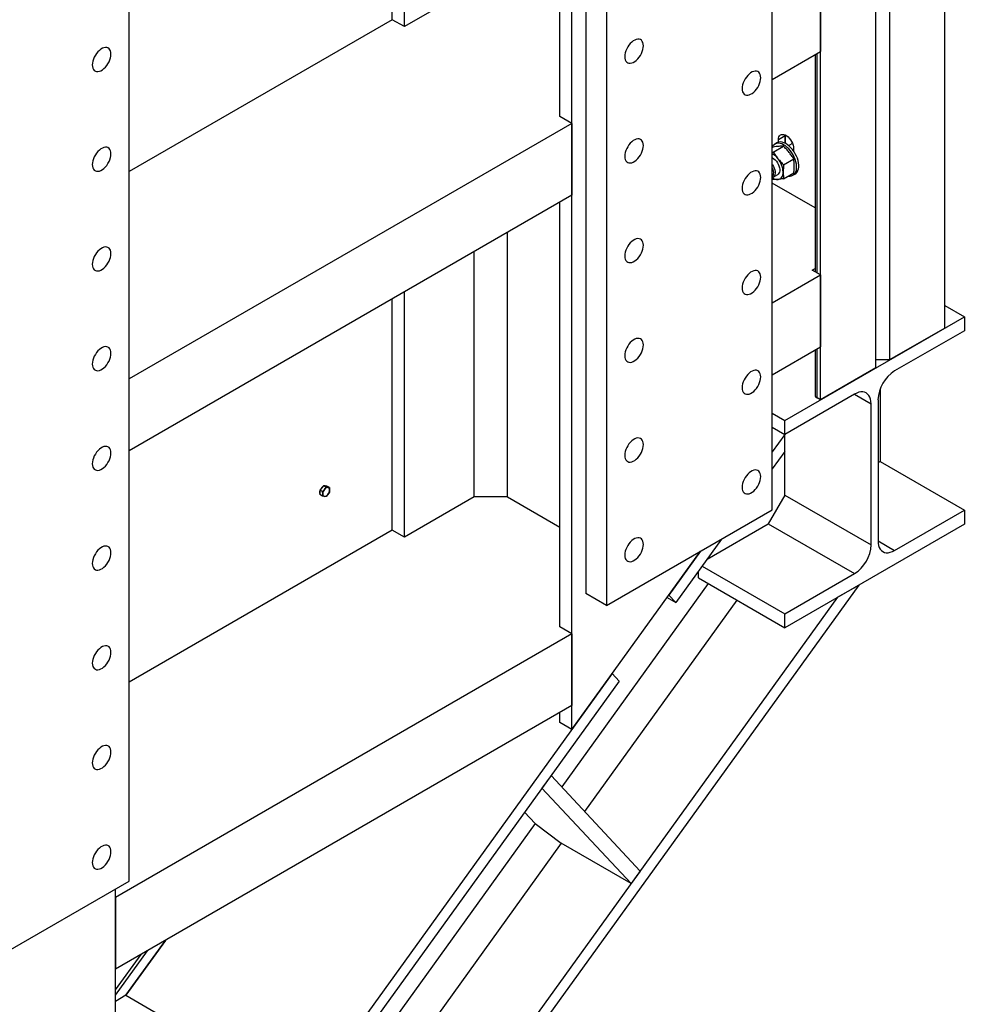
# Model space of a CAD drawing. Header units: millimetres. Extents: x 0 to 25230, y 0 to 17820.
# Tile 220 of 244: x 21743 to 22710, y 8418 to 9426. Entities that reach past the tile are written whole.
import ezdxf

# ---------------------------------------------------------------- set-up
doc = ezdxf.new("R2010")
doc.units = ezdxf.units.MM
doc.linetypes.add('SLD-Sólida', pattern=[0])
doc.layers.add('REFERÊNCIAS', color=9, linetype='SLD-Sólida')

msp = doc.modelspace()

# ---------------------------------------------------------------- linework, layer by layer
at = {"layer": 'REFERÊNCIAS', "linetype": 'SLD-Sólida', "lineweight": 25, "ltscale": 30}
for p, q in [((22689.9, 9110.5), (22689.9, 10470.5)), ((22633.3, 10437.9), (22633.3, 9077.9)), ((22619.2, 9069.7), (22619.2, 10429.7)), ((22562.6, 9037.1), (22562.6, 10397.1)), ((22308.1, 8699.6), (22308.1, 10250.1)), ((22513.1, 8924.4), (22513.1, 10018.6)), ((22322.2, 9932.9), (22322.2, 8838.7)), ((22343.4, 9920.6), (22343.4, 8826.5)), ((22295.7, 9327.2), (22295.7, 9721.2)), ((21854.8, 8544.4), (21854.8, 9638.6)), ((22136.6, 9419.1), (22136.6, 9629.4)), ((22124.2, 9426.2), (22124.2, 9622.2)), ((22562.6, 9467), (22562.6, 9393.5)), ((22208, 9460.3), (22136.6, 9419.1)), ((22124.2, 9426.2), (21854.8, 9270.7)), ((22136.6, 9419.1), (22124.2, 9426.2)), ((22513.1, 9365), (22562.6, 9393.5)), ((22557, 9390.3), (22557, 9168.1)), ((22559.1, 9167), (22559.1, 9391.5)), ((22308.1, 9320.1), (22295.7, 9327.2)), ((22308.1, 9320.1), (21854.8, 9058.4)), ((22308.1, 9320.1), (22308.1, 9246.6)), ((22526.5, 9307.4), (22519.5, 9303.3)), ((22519.5, 9300.7), (22519.5, 9303.3)), ((22526.5, 9307.4), (22526.6, 9308.2)), ((22526.5, 9307.4), (22526.5, 9299.6)), ((22526.6, 9307.4), (22526.6, 9308.1)), ((22527.3, 9307.8), (22526.6, 9307.4)), ((22526.6, 9299.6), (22526.6, 9307.4)), ((22513.1, 9295.3), (22514.1, 9295.8)), ((22514.3, 9290.7), (22524.7, 9296.8)), ((22518, 9300.1), (22515.9, 9298.9)), ((22534, 9299.5), (22530.1, 9297.3)), ((22533.6, 9299.3), (22533.6, 9300.3)), ((22535, 9294.3), (22535, 9291.8)), ((22513.1, 9290.6), (22514.3, 9290.7)), ((22524.9, 9277.6), (22535.3, 9283.6)), ((22514.3, 9262.5), (22513.1, 9263.7)), ((22514.1, 9264.9), (22518.8, 9267.7)), ((22524.9, 9263.4), (22535.3, 9269.4)), ((22534.4, 9266.9), (22536.5, 9268.1)), ((22557, 9233.5), (22513.1, 9258.8)), ((22308.1, 9246.6), (21854.8, 8984.9)), ((22295.7, 8804.6), (22295.7, 9239.4)), ((22242, 8937.7), (22242, 9208.4)), ((22208, 8937.7), (22208, 9188.8)), ((22513.1, 9136.3), (22562.6, 9164.9)), ((22554.1, 9169.8), (22557, 9171.6)), ((22562.6, 9164.9), (22554.1, 9169.8)), ((22562.6, 9164.9), (22562.6, 9091.4)), ((22136.6, 8896.5), (22136.6, 9147.6)), ((22124.2, 8903.6), (22124.2, 9140.4)), ((22689.9, 9133.6), (22709.9, 9122.1)), ((22526, 9015.9), (22709.9, 9122.1)), ((22709.9, 9122.1), (22709.9, 9107.8)), ((22689.9, 9110.5), (22633.3, 9077.9)), ((22709.9, 9107.8), (22638.5, 9066.6)), ((22513.1, 9062.8), (22562.6, 9091.4)), ((22557, 9088.2), (22557, 9042)), ((22559.1, 9039.1), (22559.1, 9089.4)), ((22633.3, 9077.9), (22619.2, 9077.9)), ((22619.2, 9069.7), (22562.6, 9037.1)), ((22597.4, 9042.9), (22526, 9001.7)), ((22597.4, 9042.9), (22614.4, 9033.1)), ((22623.6, 9047.9), (22623.6, 8973.9)), ((22562.6, 9037.1), (22559.1, 9039.1)), ((22614.4, 8888.6), (22614.4, 9033.1)), ((22621.5, 9037.2), (22621.5, 8892.6)), ((22513.1, 9023.4), (22526, 9015.9)), ((22526, 9001.7), (22526, 9015.9)), ((22513.1, 9009.1), (22526, 9001.7)), ((22513.1, 9009.1), (22526, 9001.7)), ((22526, 9001.7), (22513.1, 8983.8)), ((22526, 8984.2), (22526, 9001.7)), ((22526, 8984.2), (22513.1, 8966.3)), ((22526, 8939.6), (22526, 8984.2)), ((22623.6, 8973.9), (22621.5, 8972.6)), ((22623.6, 8973.9), (22709.9, 8924.1)), ((22051.9, 8946.9), (22050.1, 8944.7)), ((22052.8, 8943.2), (22050.1, 8944.7)), ((22050.1, 8944.7), (22050.1, 8942.3)), ((22050.1, 8942.3), (22050.1, 8940)), ((22053.7, 8949.1), (22051.9, 8946.9)), ((22052.8, 8943.2), (22054.7, 8945.3)), ((22052.9, 8940.7), (22052.8, 8943.2)), ((22056.3, 8947.6), (22053.7, 8949.1)), ((22055.4, 8948.9), (22053.7, 8949.1)), ((22054.7, 8945.3), (22056.3, 8947.6)), ((22057.2, 8948.8), (22055.4, 8948.9)), ((22056.3, 8947.6), (22058.2, 8947.3)), ((22059.8, 8947.2), (22057.2, 8948.8)), ((22058.2, 8947.3), (22059.8, 8947.2)), ((22059.8, 8942.5), (22058.2, 8940.2)), ((22059.8, 8947.2), (22060, 8944.8)), ((22052.8, 8938.4), (22050.1, 8940)), ((22054.7, 8938.2), (22052.8, 8938.4)), ((22056.3, 8938.1), (22054.7, 8938.2)), ((22058.2, 8940.2), (22056.3, 8938.1)), ((22208, 8937.7), (22136.6, 8896.5)), ((22242, 8937.7), (22208, 8937.7)), ((22242, 8937.7), (22295.7, 8906.7)), ((22526, 8939.6), (22509.1, 8910.2)), ((22526, 8939.6), (22614.4, 8888.6)), ((22343.4, 8826.5), (22513.1, 8924.4)), ((22638.5, 8882.8), (22709.9, 8924.1)), ((22709.9, 8924.1), (22709.9, 8909.8)), ((22446.6, 8874.1), (22509.1, 8910.2)), ((22509.1, 8910.2), (22597.4, 8859.2)), ((22124.2, 8903.6), (21854.8, 8748.1)), ((22136.6, 8896.5), (22124.2, 8903.6)), ((22709.9, 8909.8), (22526, 8803.6)), ((22461.3, 8894.5), (22414.4, 8829.5)), ((22621.5, 8892.6), (22638.5, 8882.8)), ((22308.1, 8699.6), (22439.7, 8882.1)), ((22439.7, 8882.1), (22407.3, 8837.1)), ((22437.6, 8854.7), (22437.6, 8861.7)), ((22441.3, 8866.8), (22526, 8817.9)), ((22437.6, 8854.7), (22526, 8803.6)), ((22526, 8817.9), (22597.4, 8859.2)), ((22601.7, 8847.3), (21822.1, 7766.9)), ((22447.7, 8848.9), (22297.6, 8640.8)), ((22580.1, 8834.9), (22601.7, 8847.3)), ((22580.1, 8834.9), (21818.2, 7779)), ((22476.9, 8832), (22320.9, 8615.8)), ((22343.4, 8826.5), (22322.2, 8838.7)), ((22405.5, 8834.6), (22414.4, 8829.5)), ((22414.4, 8829.5), (22407.3, 8837.1)), ((22526, 8803.6), (22526, 8817.9)), ((22308.1, 8797.5), (22295.7, 8804.6)), ((22308.1, 8797.5), (21840.7, 8527.7)), ((22308.1, 8797.5), (22308.1, 8724)), ((22349.4, 8756.8), (21764.1, 7945.8)), ((22356.5, 8749.2), (21768, 7933.7)), ((22356.5, 8749.2), (22349.4, 8756.8)), ((22308.1, 8724), (21840.7, 8454.2)), ((22295.7, 8706.7), (22295.7, 8716.9)), ((22308.1, 8699.6), (22295.7, 8706.7)), ((22286.7, 8652.5), (22277.4, 8639.6)), ((22286.7, 8652.5), (22377.9, 8554.7)), ((22277.4, 8639.6), (22368.6, 8541.8)), ((22270.5, 8603.3), (22259.6, 8615)), ((22270.5, 8603.3), (22008, 8239.4)), ((22270.5, 8603.3), (22297.2, 8583.1)), ((22297.2, 8583.1), (22031.3, 8214.5)), ((22368.6, 8541.8), (22297.2, 8583.1)), ((22377.9, 8554.7), (22368.6, 8541.8)), ((21685.1, 8446.4), (21854.8, 8544.4)), ((21840.7, 8051.8), (21840.7, 8536.2)), ((21840.7, 8527.7), (21840.7, 8454.2)), ((21891.9, 8483.7), (21851.3, 8427.5)), ((21851.3, 8427.5), (21891.9, 8483.7)), ((21840.7, 8427.7), (21873.4, 8473.1)), ((21840.7, 8433), (21866.9, 8469.3)), ((21851.3, 8427.5), (21840.7, 8421.3)), ((21851.3, 8427.5), (22035.1, 8321.3))]:
    msp.add_line(p, q, dxfattribs=at)
at = {"layer": 'REFERÊNCIAS', "linetype": 'SLD-Sólida', "lineweight": 25, "ltscale": 30, "flags": 128}
for points in [[(22381.3, 9399.4), (22381.1, 9401.2), (22380.7, 9402.7), (22380.1, 9404), (22379.2, 9405.1), (22378.2, 9405.8), (22376.9, 9406.2), (22375.5, 9406.2), (22374, 9406), (22372.5, 9405.4), (22370.9, 9404.5), (22369.4, 9403.3), (22367.9, 9401.8), (22366.5, 9400.1), (22365.2, 9398.3), (22364.2, 9396.4), (22363.3, 9394.3), (22362.7, 9392.3), (22362.3, 9390.3), (22362.2, 9388.4), (22362.3, 9386.7), (22362.7, 9385.1), (22363.3, 9383.8), (22364.2, 9382.8), (22365.2, 9382.1), (22366.5, 9381.7), (22367.9, 9381.6), (22369.4, 9381.9), (22370.9, 9382.5), (22372.5, 9383.4), (22374, 9384.6), (22375.5, 9386.1), (22376.9, 9387.7), (22378.2, 9389.6), (22379.2, 9391.5), (22380.1, 9393.5), (22380.7, 9395.6), (22381.1, 9397.6), (22381.3, 9399.4)], [(21836.1, 9390.9), (21835.9, 9392.7), (21835.6, 9394.2), (21834.9, 9395.5), (21834.1, 9396.5), (21833, 9397.3), (21831.7, 9397.7), (21830.4, 9397.7), (21828.9, 9397.4), (21827.3, 9396.9), (21825.7, 9395.9), (21824.2, 9394.7), (21822.7, 9393.3), (21821.3, 9391.6), (21820.1, 9389.8), (21819, 9387.8), (21818.1, 9385.8), (21817.5, 9383.8), (21817.1, 9381.8), (21817, 9379.9), (21817.1, 9378.2), (21817.5, 9376.6), (21818.1, 9375.3), (21819, 9374.3), (21820.1, 9373.6), (21821.3, 9373.2), (21822.7, 9373.1), (21824.2, 9373.4), (21825.7, 9374), (21827.3, 9374.9), (21828.9, 9376.1), (21830.4, 9377.5), (21831.7, 9379.2), (21833, 9381), (21834.1, 9383), (21834.9, 9385), (21835.6, 9387), (21835.9, 9389), (21836.1, 9390.9)], [(22501.5, 9366.8), (22501.3, 9368.5), (22500.9, 9370.1), (22500.3, 9371.4), (22499.4, 9372.4), (22498.4, 9373.1), (22497.1, 9373.5), (22495.7, 9373.6), (22494.3, 9373.3), (22492.7, 9372.7), (22491.1, 9371.8), (22489.6, 9370.6), (22488.1, 9369.1), (22486.7, 9367.5), (22485.4, 9365.6), (22484.4, 9363.7), (22483.5, 9361.7), (22482.9, 9359.6), (22482.5, 9357.6), (22482.4, 9355.7), (22482.5, 9354), (22482.9, 9352.5), (22483.5, 9351.2), (22484.4, 9350.1), (22485.4, 9349.4), (22486.7, 9349), (22488.1, 9349), (22489.6, 9349.2), (22491.1, 9349.8), (22492.7, 9350.7), (22494.3, 9351.9), (22495.7, 9353.4), (22497.1, 9355), (22498.4, 9356.9), (22499.4, 9358.8), (22500.3, 9360.9), (22500.9, 9362.9), (22501.3, 9364.9), (22501.5, 9366.8)], [(22381.3, 9297.4), (22381.1, 9299.1), (22380.7, 9300.7), (22380.1, 9302), (22379.2, 9303), (22378.2, 9303.7), (22376.9, 9304.1), (22375.5, 9304.2), (22374, 9303.9), (22372.5, 9303.3), (22370.9, 9302.4), (22369.4, 9301.2), (22367.9, 9299.7), (22366.5, 9298.1), (22365.2, 9296.2), (22364.2, 9294.3), (22363.3, 9292.3), (22362.7, 9290.2), (22362.3, 9288.2), (22362.2, 9286.4), (22362.3, 9284.6), (22362.7, 9283.1), (22363.3, 9281.8), (22364.2, 9280.7), (22365.2, 9280), (22366.5, 9279.6), (22367.9, 9279.6), (22369.4, 9279.8), (22370.9, 9280.4), (22372.5, 9281.3), (22374, 9282.5), (22375.5, 9284), (22376.9, 9285.7), (22378.2, 9287.5), (22379.2, 9289.4), (22380.1, 9291.5), (22380.7, 9293.5), (22381.1, 9295.5), (22381.3, 9297.4)], [(22519.5, 9303.3), (22519.6, 9304.9), (22520, 9306.2), (22520.7, 9307.3), (22521.5, 9308.2), (22522.6, 9308.7), (22523.8, 9308.8), (22525.1, 9308.7), (22526.6, 9308.2), (22528, 9307.3), (22529.4, 9306.2), (22530.7, 9304.8), (22532, 9303.3), (22533, 9301.5), (22533.9, 9299.7), (22534.5, 9297.9), (22534.9, 9296), (22535, 9294.3)], [(21836.1, 9288.9), (21835.9, 9290.6), (21835.6, 9292.1), (21834.9, 9293.4), (21834.1, 9294.5), (21833, 9295.2), (21831.7, 9295.6), (21830.4, 9295.7), (21828.9, 9295.4), (21827.3, 9294.8), (21825.7, 9293.9), (21824.2, 9292.7), (21822.7, 9291.2), (21821.3, 9289.6), (21820.1, 9287.7), (21819, 9285.8), (21818.1, 9283.7), (21817.5, 9281.7), (21817.1, 9279.7), (21817, 9277.8), (21817.1, 9276.1), (21817.5, 9274.6), (21818.1, 9273.2), (21819, 9272.2), (21820.1, 9271.5), (21821.3, 9271.1), (21822.7, 9271), (21824.2, 9271.3), (21825.7, 9271.9), (21827.3, 9272.8), (21828.9, 9274), (21830.4, 9275.5), (21831.7, 9277.1), (21833, 9279), (21834.1, 9280.9), (21834.9, 9282.9), (21835.6, 9285), (21835.9, 9287), (21836.1, 9288.9)], [(22520.1, 9300.9), (22518.7, 9300.4), (22518, 9300.1)], [(22529.6, 9266.1), (22529.9, 9266.1), (22531.5, 9266), (22533, 9266.3), (22534.4, 9266.9), (22535.6, 9267.8), (22536.6, 9269), (22537.4, 9270.4), (22537.9, 9272.2), (22538.2, 9274.1), (22538.2, 9276.2), (22538, 9278.4), (22537.5, 9280.7), (22536.8, 9283.1), (22535.8, 9285.4), (22534.7, 9287.7), (22533.4, 9289.9), (22531.9, 9292), (22530.2, 9293.9), (22528.5, 9295.5), (22526.7, 9297), (22524.9, 9298.1), (22523.1, 9299), (22521.3, 9299.5), (22519.6, 9299.8), (22518, 9299.7), (22518, 9299.7)], [(22536.5, 9268.1), (22536.5, 9268.1), (22537.7, 9269), (22538.7, 9270.2), (22539.5, 9271.7), (22540, 9273.4), (22540.3, 9275.3), (22540.3, 9277.4), (22540.1, 9279.6), (22539.6, 9281.9), (22538.9, 9284.3), (22538, 9286.6), (22536.8, 9288.9), (22535.5, 9291.1), (22534, 9293.2), (22532.3, 9295.1), (22530.6, 9296.8), (22528.8, 9298.2), (22527, 9299.4), (22525.2, 9300.2), (22523.4, 9300.8), (22521.7, 9301), (22520.1, 9300.9)], [(22513.1, 9284.9), (22513.5, 9284.7), (22514.8, 9283.9), (22516.1, 9282.7), (22517.4, 9281.4), (22518.5, 9279.8), (22519.4, 9278.2), (22520.1, 9276.5), (22520.6, 9274.7), (22520.9, 9273.1), (22520.9, 9271.5), (22520.6, 9270.1), (22520.1, 9269), (22519.4, 9268.1), (22518.8, 9267.7)], [(22513.1, 9277.9), (22513.4, 9277.5), (22514.4, 9275.9), (22515.2, 9274.1), (22515.7, 9272.4), (22516.1, 9270.7), (22516.1, 9269.1), (22515.9, 9267.7), (22515.5, 9266.5), (22514.8, 9265.5), (22513.9, 9264.9), (22513.1, 9264.6)], [(22513.1, 9274.5), (22513.7, 9273), (22514.2, 9271.4), (22514.4, 9269.9), (22514.3, 9268.5), (22514, 9267.3), (22513.4, 9266.3), (22513.1, 9265.9)], [(22501.5, 9264.7), (22501.3, 9266.4), (22500.9, 9268), (22500.3, 9269.3), (22499.4, 9270.3), (22498.4, 9271), (22497.1, 9271.4), (22495.7, 9271.5), (22494.3, 9271.2), (22492.7, 9270.6), (22491.1, 9269.7), (22489.6, 9268.5), (22488.1, 9267.1), (22486.7, 9265.4), (22485.4, 9263.6), (22484.4, 9261.6), (22483.5, 9259.6), (22482.9, 9257.6), (22482.5, 9255.6), (22482.4, 9253.7), (22482.5, 9251.9), (22482.9, 9250.4), (22483.5, 9249.1), (22484.4, 9248.1), (22485.4, 9247.3), (22486.7, 9246.9), (22488.1, 9246.9), (22489.6, 9247.2), (22491.1, 9247.8), (22492.7, 9248.7), (22494.3, 9249.9), (22495.7, 9251.3), (22497.1, 9253), (22498.4, 9254.8), (22499.4, 9256.8), (22500.3, 9258.8), (22500.9, 9260.8), (22501.3, 9262.8), (22501.5, 9264.7)], [(22519.1, 9262.7), (22520.3, 9262.9), (22521.3, 9263.4), (22522.2, 9264), (22523, 9264.9), (22523.6, 9266), (22524.1, 9267.3), (22524.3, 9268.7), (22524.4, 9270.2)], [(21836.1, 9186.8), (21835.9, 9188.5), (21835.6, 9190.1), (21834.9, 9191.4), (21834.1, 9192.4), (21833, 9193.1), (21831.7, 9193.5), (21830.4, 9193.6), (21828.9, 9193.3), (21827.3, 9192.7), (21825.7, 9191.8), (21824.2, 9190.6), (21822.7, 9189.2), (21821.3, 9187.5), (21820.1, 9185.7), (21819, 9183.7), (21818.1, 9181.7), (21817.5, 9179.6), (21817.1, 9177.7), (21817, 9175.8), (21817.1, 9174), (21817.5, 9172.5), (21818.1, 9171.2), (21819, 9170.2), (21820.1, 9169.4), (21821.3, 9169), (21822.7, 9169), (21824.2, 9169.2), (21825.7, 9169.8), (21827.3, 9170.7), (21828.9, 9171.9), (21830.4, 9173.4), (21831.7, 9175.1), (21833, 9176.9), (21834.1, 9178.9), (21834.9, 9180.9), (21835.6, 9182.9), (21835.9, 9184.9), (21836.1, 9186.8)], [(22381.3, 9195.3), (22381.1, 9197), (22380.7, 9198.6), (22380.1, 9199.9), (22379.2, 9200.9), (22378.2, 9201.6), (22376.9, 9202), (22375.5, 9202.1), (22374, 9201.8), (22372.5, 9201.2), (22370.9, 9200.3), (22369.4, 9199.1), (22367.9, 9197.7), (22366.5, 9196), (22365.2, 9194.2), (22364.2, 9192.2), (22363.3, 9190.2), (22362.7, 9188.2), (22362.3, 9186.2), (22362.2, 9184.3), (22362.3, 9182.5), (22362.7, 9181), (22363.3, 9179.7), (22364.2, 9178.7), (22365.2, 9178), (22366.5, 9177.6), (22367.9, 9177.5), (22369.4, 9177.8), (22370.9, 9178.4), (22372.5, 9179.3), (22374, 9180.5), (22375.5, 9181.9), (22376.9, 9183.6), (22378.2, 9185.4), (22379.2, 9187.4), (22380.1, 9189.4), (22380.7, 9191.4), (22381.1, 9193.4), (22381.3, 9195.3)], [(22501.5, 9162.6), (22501.3, 9164.4), (22500.9, 9165.9), (22500.3, 9167.2), (22499.4, 9168.2), (22498.4, 9169), (22497.1, 9169.4), (22495.7, 9169.4), (22494.3, 9169.2), (22492.7, 9168.6), (22491.1, 9167.7), (22489.6, 9166.5), (22488.1, 9165), (22486.7, 9163.3), (22485.4, 9161.5), (22484.4, 9159.5), (22483.5, 9157.5), (22482.9, 9155.5), (22482.5, 9153.5), (22482.4, 9151.6), (22482.5, 9149.9), (22482.9, 9148.3), (22483.5, 9147), (22484.4, 9146), (22485.4, 9145.3), (22486.7, 9144.9), (22488.1, 9144.8), (22489.6, 9145.1), (22491.1, 9145.7), (22492.7, 9146.6), (22494.3, 9147.8), (22495.7, 9149.2), (22497.1, 9150.9), (22498.4, 9152.7), (22499.4, 9154.7), (22500.3, 9156.7), (22500.9, 9158.8), (22501.3, 9160.7), (22501.5, 9162.6)], [(22381.3, 9093.2), (22381.1, 9095), (22380.7, 9096.5), (22380.1, 9097.8), (22379.2, 9098.8), (22378.2, 9099.6), (22376.9, 9100), (22375.5, 9100), (22374, 9099.8), (22372.5, 9099.2), (22370.9, 9098.3), (22369.4, 9097.1), (22367.9, 9095.6), (22366.5, 9093.9), (22365.2, 9092.1), (22364.2, 9090.2), (22363.3, 9088.1), (22362.7, 9086.1), (22362.3, 9084.1), (22362.2, 9082.2), (22362.3, 9080.5), (22362.7, 9078.9), (22363.3, 9077.6), (22364.2, 9076.6), (22365.2, 9075.9), (22366.5, 9075.5), (22367.9, 9075.4), (22369.4, 9075.7), (22370.9, 9076.3), (22372.5, 9077.2), (22374, 9078.4), (22375.5, 9079.8), (22376.9, 9081.5), (22378.2, 9083.4), (22379.2, 9085.3), (22380.1, 9087.3), (22380.7, 9089.4), (22381.1, 9091.4), (22381.3, 9093.2)], [(21836.1, 9084.7), (21835.9, 9086.5), (21835.6, 9088), (21834.9, 9089.3), (21834.1, 9090.3), (21833, 9091), (21831.7, 9091.4), (21830.4, 9091.5), (21828.9, 9091.2), (21827.3, 9090.6), (21825.7, 9089.7), (21824.2, 9088.5), (21822.7, 9087.1), (21821.3, 9085.4), (21820.1, 9083.6), (21819, 9081.6), (21818.1, 9079.6), (21817.5, 9077.6), (21817.1, 9075.6), (21817, 9073.7), (21817.1, 9072), (21817.5, 9070.4), (21818.1, 9069.1), (21819, 9068.1), (21820.1, 9067.4), (21821.3, 9067), (21822.7, 9066.9), (21824.2, 9067.2), (21825.7, 9067.8), (21827.3, 9068.7), (21828.9, 9069.9), (21830.4, 9071.3), (21831.7, 9073), (21833, 9074.8), (21834.1, 9076.8), (21834.9, 9078.8), (21835.6, 9080.8), (21835.9, 9082.8), (21836.1, 9084.7)], [(22501.5, 9060.6), (22501.3, 9062.3), (22500.9, 9063.8), (22500.3, 9065.1), (22499.4, 9066.2), (22498.4, 9066.9), (22497.1, 9067.3), (22495.7, 9067.4), (22494.3, 9067.1), (22492.7, 9066.5), (22491.1, 9065.6), (22489.6, 9064.4), (22488.1, 9062.9), (22486.7, 9061.3), (22485.4, 9059.4), (22484.4, 9057.5), (22483.5, 9055.5), (22482.9, 9053.4), (22482.5, 9051.4), (22482.4, 9049.5), (22482.5, 9047.8), (22482.9, 9046.3), (22483.5, 9045), (22484.4, 9043.9), (22485.4, 9043.2), (22486.7, 9042.8), (22488.1, 9042.7), (22489.6, 9043), (22491.1, 9043.6), (22492.7, 9044.5), (22494.3, 9045.7), (22495.7, 9047.2), (22497.1, 9048.8), (22498.4, 9050.7), (22499.4, 9052.6), (22500.3, 9054.7), (22500.9, 9056.7), (22501.3, 9058.7), (22501.5, 9060.6)], [(22614.4, 9033.1), (22614.3, 9035.6), (22613.8, 9037.8), (22613.1, 9039.8), (22612.1, 9041.6), (22610.9, 9043), (22609.4, 9044.1), (22607.8, 9044.8), (22605.9, 9045.2), (22603.9, 9045.1), (22601.8, 9044.8), (22599.7, 9044), (22597.4, 9042.9)], [(22381.3, 8991.2), (22381.1, 8992.9), (22380.7, 8994.5), (22380.1, 8995.8), (22379.2, 8996.8), (22378.2, 8997.5), (22376.9, 8997.9), (22375.5, 8998), (22374, 8997.7), (22372.5, 8997.1), (22370.9, 8996.2), (22369.4, 8995), (22367.9, 8993.5), (22366.5, 8991.9), (22365.2, 8990), (22364.2, 8988.1), (22363.3, 8986.1), (22362.7, 8984), (22362.3, 8982), (22362.2, 8980.2), (22362.3, 8978.4), (22362.7, 8976.9), (22363.3, 8975.6), (22364.2, 8974.5), (22365.2, 8973.8), (22366.5, 8973.4), (22367.9, 8973.4), (22369.4, 8973.6), (22370.9, 8974.2), (22372.5, 8975.1), (22374, 8976.3), (22375.5, 8977.8), (22376.9, 8979.4), (22378.2, 8981.3), (22379.2, 8983.2), (22380.1, 8985.3), (22380.7, 8987.3), (22381.1, 8989.3), (22381.3, 8991.2)], [(21836.1, 8982.6), (21835.9, 8984.4), (21835.6, 8985.9), (21834.9, 8987.2), (21834.1, 8988.3), (21833, 8989), (21831.7, 8989.4), (21830.4, 8989.4), (21828.9, 8989.2), (21827.3, 8988.6), (21825.7, 8987.7), (21824.2, 8986.5), (21822.7, 8985), (21821.3, 8983.4), (21820.1, 8981.5), (21819, 8979.6), (21818.1, 8977.5), (21817.5, 8975.5), (21817.1, 8973.5), (21817, 8971.6), (21817.1, 8969.9), (21817.5, 8968.3), (21818.1, 8967), (21819, 8966), (21820.1, 8965.3), (21821.3, 8964.9), (21822.7, 8964.8), (21824.2, 8965.1), (21825.7, 8965.7), (21827.3, 8966.6), (21828.9, 8967.8), (21830.4, 8969.3), (21831.7, 8970.9), (21833, 8972.8), (21834.1, 8974.7), (21834.9, 8976.7), (21835.6, 8978.8), (21835.9, 8980.8), (21836.1, 8982.6)], [(22501.5, 8958.5), (22501.3, 8960.2), (22500.9, 8961.8), (22500.3, 8963.1), (22499.4, 8964.1), (22498.4, 8964.8), (22497.1, 8965.2), (22495.7, 8965.3), (22494.3, 8965), (22492.7, 8964.4), (22491.1, 8963.5), (22489.6, 8962.3), (22488.1, 8960.9), (22486.7, 8959.2), (22485.4, 8957.4), (22484.4, 8955.4), (22483.5, 8953.4), (22482.9, 8951.4), (22482.5, 8949.4), (22482.4, 8947.5), (22482.5, 8945.7), (22482.9, 8944.2), (22483.5, 8942.9), (22484.4, 8941.9), (22485.4, 8941.1), (22486.7, 8940.7), (22488.1, 8940.7), (22489.6, 8940.9), (22491.1, 8941.5), (22492.7, 8942.5), (22494.3, 8943.7), (22495.7, 8945.1), (22497.1, 8946.8), (22498.4, 8948.6), (22499.4, 8950.6), (22500.3, 8952.6), (22500.9, 8954.6), (22501.3, 8956.6), (22501.5, 8958.5)], [(22050, 8942.4), (22050.1, 8943.6), (22050.1, 8943.7)], [(22050.1, 8941.3), (22050.1, 8941.4), (22050, 8942.4)], [(22054.7, 8949), (22055.5, 8949), (22055.8, 8948.9)], [(22381.3, 8889.1), (22381.1, 8890.8), (22380.7, 8892.4), (22380.1, 8893.7), (22379.2, 8894.7), (22378.2, 8895.4), (22376.9, 8895.8), (22375.5, 8895.9), (22374, 8895.6), (22372.5, 8895), (22370.9, 8894.1), (22369.4, 8892.9), (22367.9, 8891.5), (22366.5, 8889.8), (22365.2, 8888), (22364.2, 8886), (22363.3, 8884), (22362.7, 8882), (22362.3, 8880), (22362.2, 8878.1), (22362.3, 8876.3), (22362.7, 8874.8), (22363.3, 8873.5), (22364.2, 8872.5), (22365.2, 8871.8), (22366.5, 8871.4), (22367.9, 8871.3), (22369.4, 8871.6), (22370.9, 8872.2), (22372.5, 8873.1), (22374, 8874.3), (22375.5, 8875.7), (22376.9, 8877.4), (22378.2, 8879.2), (22379.2, 8881.2), (22380.1, 8883.2), (22380.7, 8885.2), (22381.1, 8887.2), (22381.3, 8889.1)], [(22621.5, 8892.6), (22621.6, 8890.2), (22622.1, 8887.9), (22622.8, 8885.9), (22623.8, 8884.2), (22625, 8882.7), (22626.5, 8881.7), (22628.1, 8880.9), (22630, 8880.6), (22632, 8880.6), (22634.1, 8881), (22636.2, 8881.7), (22638.5, 8882.8)], [(21836.1, 8880.6), (21835.9, 8882.3), (21835.6, 8883.9), (21834.9, 8885.2), (21834.1, 8886.2), (21833, 8886.9), (21831.7, 8887.3), (21830.4, 8887.4), (21828.9, 8887.1), (21827.3, 8886.5), (21825.7, 8885.6), (21824.2, 8884.4), (21822.7, 8883), (21821.3, 8881.3), (21820.1, 8879.4), (21819, 8877.5), (21818.1, 8875.5), (21817.5, 8873.4), (21817.1, 8871.5), (21817, 8869.6), (21817.1, 8867.8), (21817.5, 8866.3), (21818.1, 8865), (21819, 8864), (21820.1, 8863.2), (21821.3, 8862.8), (21822.7, 8862.8), (21824.2, 8863), (21825.7, 8863.6), (21827.3, 8864.5), (21828.9, 8865.7), (21830.4, 8867.2), (21831.7, 8868.9), (21833, 8870.7), (21834.1, 8872.6), (21834.9, 8874.7), (21835.6, 8876.7), (21835.9, 8878.7), (21836.1, 8880.6)], [(21836.1, 8778.5), (21835.9, 8780.3), (21835.6, 8781.8), (21834.9, 8783.1), (21834.1, 8784.1), (21833, 8784.8), (21831.7, 8785.2), (21830.4, 8785.3), (21828.9, 8785), (21827.3, 8784.4), (21825.7, 8783.5), (21824.2, 8782.3), (21822.7, 8780.9), (21821.3, 8779.2), (21820.1, 8777.4), (21819, 8775.4), (21818.1, 8773.4), (21817.5, 8771.4), (21817.1, 8769.4), (21817, 8767.5), (21817.1, 8765.8), (21817.5, 8764.2), (21818.1, 8762.9), (21819, 8761.9), (21820.1, 8761.2), (21821.3, 8760.8), (21822.7, 8760.7), (21824.2, 8761), (21825.7, 8761.6), (21827.3, 8762.5), (21828.9, 8763.7), (21830.4, 8765.1), (21831.7, 8766.8), (21833, 8768.6), (21834.1, 8770.6), (21834.9, 8772.6), (21835.6, 8774.6), (21835.9, 8776.6), (21836.1, 8778.5)], [(21836.1, 8676.4), (21835.9, 8678.2), (21835.6, 8679.7), (21834.9, 8681), (21834.1, 8682.1), (21833, 8682.8), (21831.7, 8683.2), (21830.4, 8683.2), (21828.9, 8683), (21827.3, 8682.4), (21825.7, 8681.5), (21824.2, 8680.3), (21822.7, 8678.8), (21821.3, 8677.2), (21820.1, 8675.3), (21819, 8673.4), (21818.1, 8671.3), (21817.5, 8669.3), (21817.1, 8667.3), (21817, 8665.4), (21817.1, 8663.7), (21817.5, 8662.1), (21818.1, 8660.8), (21819, 8659.8), (21820.1, 8659.1), (21821.3, 8658.7), (21822.7, 8658.6), (21824.2, 8658.9), (21825.7, 8659.5), (21827.3, 8660.4), (21828.9, 8661.6), (21830.4, 8663.1), (21831.7, 8664.7), (21833, 8666.6), (21834.1, 8668.5), (21834.9, 8670.5), (21835.6, 8672.6), (21835.9, 8674.6), (21836.1, 8676.4)], [(21836.1, 8574.4), (21835.9, 8576.1), (21835.6, 8577.7), (21834.9, 8579), (21834.1, 8580), (21833, 8580.7), (21831.7, 8581.1), (21830.4, 8581.2), (21828.9, 8580.9), (21827.3, 8580.3), (21825.7, 8579.4), (21824.2, 8578.2), (21822.7, 8576.7), (21821.3, 8575.1), (21820.1, 8573.2), (21819, 8571.3), (21818.1, 8569.3), (21817.5, 8567.2), (21817.1, 8565.2), (21817, 8563.4), (21817.1, 8561.6), (21817.5, 8560.1), (21818.1, 8558.8), (21819, 8557.7), (21820.1, 8557), (21821.3, 8556.6), (21822.7, 8556.6), (21824.2, 8556.8), (21825.7, 8557.4), (21827.3, 8558.3), (21828.9, 8559.5), (21830.4, 8561), (21831.7, 8562.7), (21833, 8564.5), (21834.1, 8566.4), (21834.9, 8568.5), (21835.6, 8570.5), (21835.9, 8572.5), (21836.1, 8574.4)]]:
    msp.add_lwpolyline(points, dxfattribs=at)
at = {"layer": 'REFERÊNCIAS', "linetype": 'SLD-Sólida', "lineweight": 25, "ltscale": 900}
for centre, radius, start, end in [((22519.3, 9293), 6.73, 101.0355, 156.0816), ((22504.5, 9272.7), 18.4, 37.4203, 62.1327), ((22501.4, 9269.2), 23, 2.6393, 39.7721), ((22518.9, 9272.5), 9.82, 233.9357, 271.5418), ((22658.3, 9035.5), 36.9, 122.6055, 177.3945), ((22560.4, 9042.2), 3.37, 184.1927, 247.1275), ((22057.8, 8942), 7.81, 129.2273, 153.1835), ((22060.6, 8940.4), 7.67, 140.2279, 177.3607), ((22055.1, 8940.4), 2.2, 170.7481, 259.4532), ((22058.5, 8942.8), 4.56, 93.4295, 146.5651), ((22057.8, 8945.2), 2.2, 350.7481, 79.4532), ((22052.3, 8945.2), 7.67, 320.2279, 357.3607), ((22054.4, 8942.8), 4.56, 273.4295, 326.5651), ((22577.6, 8890.2), 36.9, 302.6055, 357.3945)]:
    msp.add_arc(centre, radius, start, end, dxfattribs=at)
at = {"layer": 'REFERÊNCIAS', "linetype": 'SLD-Sólida', "lineweight": 25, "ltscale": 30}
for points, knots in [([(22519.8, 9296.5), (22518.9, 9296.5), (22517.1, 9296.3), (22515.1, 9296), (22514.1, 9295.8)], [0, 0, 0, 0, 0.4987908, 1, 1, 1, 1]), ([(22524.7, 9296.8), (22524, 9296.8), (22522.4, 9296.8), (22520.7, 9296.6), (22519.8, 9296.5)], [0, 0, 0, 0, 0.498963, 1, 1, 1, 1]), ([(22530.5, 9290.4), (22529.5, 9291.5), (22527.7, 9293.7), (22525.7, 9295.7), (22524.7, 9296.8)], [0, 0, 0, 0, 0.498791, 1, 1, 1, 1]), ([(22514.3, 9290.7), (22515, 9289.6), (22516.5, 9287.2), (22518.3, 9285), (22519.1, 9283.9)], [0, 0, 0, 0, 0.498963, 1, 1, 1, 1]), ([(22519.1, 9283.9), (22520, 9282.8), (22521.9, 9280.6), (22523.9, 9278.6), (22524.9, 9277.6)], [0, 0, 0, 0, 0.498791, 1, 1, 1, 1]), ([(22535.3, 9283.6), (22534.6, 9284.7), (22533, 9287.1), (22531.3, 9289.3), (22530.5, 9290.4)], [0, 0, 0, 0, 0.498963, 1, 1, 1, 1]), ([(22535.8, 9276.8), (22535.7, 9277.9), (22535.7, 9280.3), (22535.4, 9282.5), (22535.3, 9283.6)], [0, 0, 0, 0, 0.498791, 1, 1, 1, 1]), ([(22524.9, 9277.6), (22524.8, 9276.3), (22524.5, 9273.8), (22524.5, 9271.4), (22524.4, 9270.2)], [0, 0, 0, 0, 0.498963, 1, 1, 1, 1]), ([(22535.3, 9269.4), (22535.4, 9270.1), (22535.6, 9272.6), (22535.7, 9275), (22535.8, 9276.8)], [0, 0, 0, 0, 0.251673, 1, 1, 1, 1]), ([(22524.9, 9263.4), (22523.9, 9263.3), (22521.9, 9263), (22520, 9262.8), (22519.1, 9262.7)], [0, 0, 0, 0, 0.498963, 1, 1, 1, 1]), ([(22524.4, 9270.2), (22524.5, 9268.5), (22524.6, 9266.2), (22524.8, 9264), (22524.9, 9263.4)], [0, 0, 0, 0, 0.748327, 1, 1, 1, 1]), ([(22519.1, 9262.7), (22518.3, 9262.6), (22516.5, 9262.5), (22515, 9262.5), (22514.3, 9262.5)], [0, 0, 0, 0, 0.498791, 1, 1, 1, 1]), ([(22052.8, 8938.4), (22052.8, 8938.6), (22052.9, 8939.4), (22052.9, 8940.1), (22052.9, 8940.7)], [0, 0, 0, 0, 0.251673, 1, 1, 1, 1]), ([(22060, 8944.8), (22060, 8944.2), (22059.9, 8943.4), (22059.9, 8942.7), (22059.8, 8942.5)], [0, 0, 0, 0, 0.748327, 1, 1, 1, 1])]:
    msp.add_open_spline(points, degree=3, knots=knots, dxfattribs=at)

doc.saveas('drawing.dxf')
